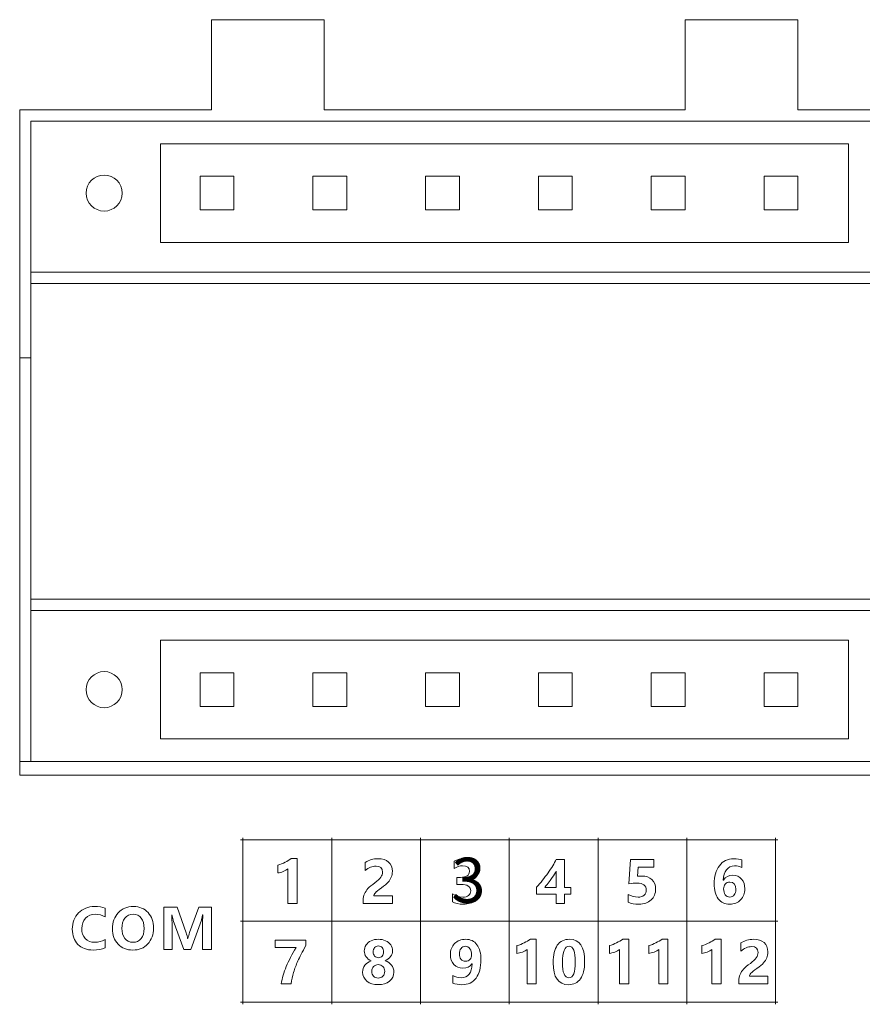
# Model space of a CAD drawing. Header units: millimetres. Extents: x -2390 to -1520, y 516 to 1788.
# Tile 16 of 33: x -2029 to -1991, y 955 to 999. Entities that reach past the tile are written whole.
import ezdxf

# ---------------------------------------------------------------- set-up
doc = ezdxf.new("R2010")
doc.units = ezdxf.units.MM
doc.layers.add('FORMAT', color=7, linetype='Continuous')

msp = doc.modelspace()

# ---------------------------------------------------------------- linework, layer by layer
at = {"color": 7, "linetype": 'ByBlock', "lineweight": 5}
for p, q in [((-2015.071, 998.565), (-2020.071, 998.565)), ((-2020.071, 998.565), (-2020.071, 994.565)), ((-2015.071, 994.565), (-2015.071, 998.565)), ((-1994.071, 998.565), (-1999.071, 998.565)), ((-1999.071, 998.565), (-1999.071, 994.565)), ((-1994.071, 994.565), (-1994.071, 998.565)), ((-2028.571, 994.565), (-2028.571, 965.065)), ((-2020.071, 994.565), (-2028.571, 994.565)), ((-1999.071, 994.565), (-2015.071, 994.565)), ((-1985.571, 994.565), (-1994.071, 994.565)), ((-2028.073, 994.065), (-1986.073, 994.065)), ((-2028.073, 987.365), (-2028.073, 994.065)), ((-2022.323, 993.065), (-2022.323, 988.688)), ((-1991.823, 993.065), (-2022.323, 993.065)), ((-1991.823, 988.688), (-1991.823, 993.065)), ((-2020.573, 991.627), (-2020.573, 990.127)), ((-2019.073, 991.627), (-2020.573, 991.627)), ((-2019.073, 990.127), (-2019.073, 991.627)), ((-2015.573, 991.627), (-2015.573, 990.127)), ((-2014.073, 991.627), (-2015.573, 991.627)), ((-2014.073, 990.127), (-2014.073, 991.627)), ((-2010.573, 991.627), (-2010.573, 990.127)), ((-2009.073, 991.627), (-2010.573, 991.627)), ((-2009.073, 990.127), (-2009.073, 991.627)), ((-2004.073, 991.627), (-2005.573, 991.627)), ((-2005.573, 991.627), (-2005.573, 990.127)), ((-2004.073, 990.127), (-2004.073, 991.627)), ((-2000.573, 991.627), (-2000.573, 990.127)), ((-1999.073, 991.627), (-2000.573, 991.627)), ((-1999.073, 990.127), (-1999.073, 991.627)), ((-1994.073, 991.627), (-1995.573, 991.627)), ((-1995.573, 991.627), (-1995.573, 990.127)), ((-1994.073, 990.127), (-1994.073, 991.627)), ((-2020.573, 990.127), (-2019.073, 990.127)), ((-2015.573, 990.127), (-2014.073, 990.127)), ((-2010.573, 990.127), (-2009.073, 990.127)), ((-2005.573, 990.127), (-2004.073, 990.127)), ((-2000.573, 990.127), (-1999.073, 990.127)), ((-1995.573, 990.127), (-1994.073, 990.127)), ((-2022.323, 988.688), (-1991.823, 988.688)), ((-2028.073, 987.365), (-1986.073, 987.365)), ((-2028.073, 986.865), (-2028.073, 987.365)), ((-2028.073, 986.865), (-1986.073, 986.865)), ((-2028.073, 972.865), (-2028.073, 986.865)), ((-2028.073, 983.565), (-2028.571, 983.565)), ((-2028.073, 972.865), (-1986.073, 972.865)), ((-2028.073, 972.365), (-2028.073, 972.865)), ((-2028.073, 972.365), (-1986.073, 972.365)), ((-2028.073, 965.665), (-2028.073, 972.365)), ((-2022.323, 971.041), (-2022.323, 966.665)), ((-1991.823, 971.041), (-2022.323, 971.041)), ((-1991.823, 966.665), (-1991.823, 971.041)), ((-2019.073, 969.603), (-2020.573, 969.603)), ((-2020.573, 969.603), (-2020.573, 968.103)), ((-2019.073, 968.103), (-2019.073, 969.603)), ((-2015.573, 969.603), (-2015.573, 968.103)), ((-2014.073, 969.603), (-2015.573, 969.603)), ((-2014.073, 968.103), (-2014.073, 969.603)), ((-2009.073, 969.603), (-2010.573, 969.603)), ((-2010.573, 969.603), (-2010.573, 968.103)), ((-2009.073, 968.103), (-2009.073, 969.603)), ((-2005.573, 969.603), (-2005.573, 968.103)), ((-2004.073, 969.603), (-2005.573, 969.603)), ((-2004.073, 968.103), (-2004.073, 969.603)), ((-2000.573, 969.603), (-2000.573, 968.103)), ((-1999.073, 969.603), (-2000.573, 969.603)), ((-1999.073, 968.103), (-1999.073, 969.603)), ((-1995.573, 969.603), (-1995.573, 968.103)), ((-1994.073, 969.603), (-1995.573, 969.603)), ((-1994.073, 968.103), (-1994.073, 969.603)), ((-2020.573, 968.103), (-2019.073, 968.103)), ((-2015.573, 968.103), (-2014.073, 968.103)), ((-2010.573, 968.103), (-2009.073, 968.103)), ((-2005.573, 968.103), (-2004.073, 968.103)), ((-2000.573, 968.103), (-1999.073, 968.103)), ((-1995.573, 968.103), (-1994.073, 968.103)), ((-2022.323, 966.665), (-1991.823, 966.665)), ((-2028.571, 965.665), (-2028.073, 965.665)), ((-1986.073, 965.665), (-2028.073, 965.665)), ((-2028.571, 965.065), (-1985.571, 965.065))]:
    msp.add_line(p, q, dxfattribs=at)
for centre in [(-2024.823, 990.877), (-2024.823, 968.853)]:
    msp.add_circle(centre, 0.8, dxfattribs=at)
at = {"layer": 'FORMAT', "color": 7, "linetype": 'ByBlock', "lineweight": 5}
for points, knots in [([(-2018.775, 962.186), (-2018.775, 962.186), (-2018.675, 962.186), (-2018.675, 962.186), (-2018.675, 962.186), (-2018.675, 962.186), (-2014.739, 962.186), (-2014.739, 962.186), (-2014.739, 962.186), (-2014.739, 962.186), (-2010.803, 962.186), (-2010.803, 962.186), (-2010.803, 962.186), (-2010.803, 962.186), (-2006.867, 962.186), (-2006.867, 962.186), (-2006.867, 962.186), (-2006.867, 962.186), (-2002.931, 962.186), (-2002.931, 962.186), (-2002.931, 962.186), (-2002.931, 962.186), (-1998.995, 962.186), (-1998.995, 962.186), (-1998.995, 962.186), (-1998.995, 962.186), (-1995.059, 962.186), (-1995.059, 962.186), (-1995.059, 962.186), (-1995.059, 962.186), (-1994.959, 962.186), (-1994.959, 962.186)], [0, 0, 0, 0, 0.111111, 0.111111, 0.111111, 0.111111, 0.222222, 0.222222, 0.222222, 0.222222, 0.333333, 0.333333, 0.333333, 0.333333, 0.444444, 0.444444, 0.444444, 0.444444, 0.555556, 0.555556, 0.555556, 0.555556, 0.666667, 0.666667, 0.666667, 0.666667, 0.777778, 0.777778, 0.777778, 0.777778, 1, 1, 1, 1]), ([(-2018.675, 954.899), (-2018.675, 954.899), (-2018.675, 954.999), (-2018.675, 954.999), (-2018.675, 954.999), (-2018.675, 954.999), (-2018.675, 958.592), (-2018.675, 958.592), (-2018.675, 958.592), (-2018.675, 958.592), (-2018.675, 962.186), (-2018.675, 962.186), (-2018.675, 962.186), (-2018.675, 962.186), (-2018.675, 962.286), (-2018.675, 962.286)], [0, 0, 0, 0, 0.2, 0.2, 0.2, 0.2, 0.4, 0.4, 0.4, 0.4, 0.6, 0.6, 0.6, 0.6, 1, 1, 1, 1]), ([(-2014.739, 954.899), (-2014.739, 954.899), (-2014.739, 954.999), (-2014.739, 954.999), (-2014.739, 954.999), (-2014.739, 954.999), (-2014.739, 958.592), (-2014.739, 958.592), (-2014.739, 958.592), (-2014.739, 958.592), (-2014.739, 962.186), (-2014.739, 962.186), (-2014.739, 962.186), (-2014.739, 962.186), (-2014.739, 962.286), (-2014.739, 962.286)], [0, 0, 0, 0, 0.2, 0.2, 0.2, 0.2, 0.4, 0.4, 0.4, 0.4, 0.6, 0.6, 0.6, 0.6, 1, 1, 1, 1]), ([(-2010.803, 954.899), (-2010.803, 954.899), (-2010.803, 954.999), (-2010.803, 954.999), (-2010.803, 954.999), (-2010.803, 954.999), (-2010.803, 958.592), (-2010.803, 958.592), (-2010.803, 958.592), (-2010.803, 958.592), (-2010.803, 962.186), (-2010.803, 962.186), (-2010.803, 962.186), (-2010.803, 962.186), (-2010.803, 962.286), (-2010.803, 962.286)], [0, 0, 0, 0, 0.2, 0.2, 0.2, 0.2, 0.4, 0.4, 0.4, 0.4, 0.6, 0.6, 0.6, 0.6, 1, 1, 1, 1]), ([(-2006.867, 954.899), (-2006.867, 954.899), (-2006.867, 954.999), (-2006.867, 954.999), (-2006.867, 954.999), (-2006.867, 954.999), (-2006.867, 958.592), (-2006.867, 958.592), (-2006.867, 958.592), (-2006.867, 958.592), (-2006.867, 962.186), (-2006.867, 962.186), (-2006.867, 962.186), (-2006.867, 962.186), (-2006.867, 962.286), (-2006.867, 962.286)], [0, 0, 0, 0, 0.2, 0.2, 0.2, 0.2, 0.4, 0.4, 0.4, 0.4, 0.6, 0.6, 0.6, 0.6, 1, 1, 1, 1]), ([(-2002.931, 954.899), (-2002.931, 954.899), (-2002.931, 954.999), (-2002.931, 954.999), (-2002.931, 954.999), (-2002.931, 954.999), (-2002.931, 958.592), (-2002.931, 958.592), (-2002.931, 958.592), (-2002.931, 958.592), (-2002.931, 962.186), (-2002.931, 962.186), (-2002.931, 962.186), (-2002.931, 962.186), (-2002.931, 962.286), (-2002.931, 962.286)], [0, 0, 0, 0, 0.2, 0.2, 0.2, 0.2, 0.4, 0.4, 0.4, 0.4, 0.6, 0.6, 0.6, 0.6, 1, 1, 1, 1]), ([(-1998.995, 954.899), (-1998.995, 954.899), (-1998.995, 954.999), (-1998.995, 954.999), (-1998.995, 954.999), (-1998.995, 954.999), (-1998.995, 958.592), (-1998.995, 958.592), (-1998.995, 958.592), (-1998.995, 958.592), (-1998.995, 962.186), (-1998.995, 962.186), (-1998.995, 962.186), (-1998.995, 962.186), (-1998.995, 962.286), (-1998.995, 962.286)], [0, 0, 0, 0, 0.2, 0.2, 0.2, 0.2, 0.4, 0.4, 0.4, 0.4, 0.6, 0.6, 0.6, 0.6, 1, 1, 1, 1]), ([(-1995.059, 954.899), (-1995.059, 954.899), (-1995.059, 954.999), (-1995.059, 954.999), (-1995.059, 954.999), (-1995.059, 954.999), (-1995.059, 958.592), (-1995.059, 958.592), (-1995.059, 958.592), (-1995.059, 958.592), (-1995.059, 962.186), (-1995.059, 962.186), (-1995.059, 962.186), (-1995.059, 962.186), (-1995.059, 962.286), (-1995.059, 962.286)], [0, 0, 0, 0, 0.2, 0.2, 0.2, 0.2, 0.4, 0.4, 0.4, 0.4, 0.6, 0.6, 0.6, 0.6, 1, 1, 1, 1]), ([(-2016.271, 961.365), (-2016.271, 961.365), (-2016.271, 959.374), (-2016.271, 959.374), (-2016.271, 959.374), (-2016.271, 959.374), (-2016.68, 959.374), (-2016.68, 959.374), (-2016.68, 959.374), (-2016.68, 959.374), (-2016.68, 960.907), (-2016.68, 960.907), (-2016.68, 960.907), (-2016.73, 960.864), (-2016.799, 960.824), (-2016.886, 960.79), (-2016.886, 960.79), (-2016.973, 960.755), (-2017.053, 960.733), (-2017.126, 960.725), (-2017.126, 960.725), (-2017.126, 960.725), (-2017.126, 961.073), (-2017.126, 961.073), (-2017.126, 961.073), (-2016.896, 961.14), (-2016.698, 961.238), (-2016.53, 961.365), (-2016.53, 961.365), (-2016.53, 961.365), (-2016.271, 961.365), (-2016.271, 961.365)], [0, 0, 0, 0, 0.111111, 0.111111, 0.111111, 0.111111, 0.222222, 0.222222, 0.222222, 0.222222, 0.333333, 0.333333, 0.333333, 0.333333, 0.444444, 0.444444, 0.444444, 0.444444, 0.555556, 0.555556, 0.555556, 0.555556, 0.666667, 0.666667, 0.666667, 0.666667, 0.777778, 0.777778, 0.777778, 0.777778, 1, 1, 1, 1]), ([(-2012.871, 959.713), (-2012.871, 959.713), (-2012.045, 959.713), (-2012.045, 959.713), (-2012.045, 959.713), (-2012.045, 959.713), (-2012.045, 959.374), (-2012.045, 959.374), (-2012.045, 959.374), (-2012.045, 959.374), (-2013.34, 959.374), (-2013.34, 959.374), (-2013.34, 959.374), (-2013.34, 959.374), (-2013.34, 959.519), (-2013.34, 959.519), (-2013.34, 959.519), (-2013.34, 959.62), (-2013.321, 959.713), (-2013.284, 959.797), (-2013.284, 959.797), (-2013.247, 959.881), (-2013.196, 959.959), (-2013.13, 960.032), (-2013.13, 960.032), (-2013.065, 960.104), (-2012.963, 960.189), (-2012.826, 960.286), (-2012.826, 960.286), (-2012.7, 960.38), (-2012.612, 960.463), (-2012.562, 960.536), (-2012.562, 960.536), (-2012.511, 960.608), (-2012.486, 960.685), (-2012.486, 960.766), (-2012.486, 960.766), (-2012.486, 960.942), (-2012.582, 961.029), (-2012.773, 961.029), (-2012.773, 961.029), (-2012.941, 961.029), (-2013.101, 960.962), (-2013.253, 960.828), (-2013.253, 960.828), (-2013.253, 960.828), (-2013.253, 961.19), (-2013.253, 961.19), (-2013.253, 961.19), (-2013.083, 961.3), (-2012.892, 961.355), (-2012.68, 961.355), (-2012.68, 961.355), (-2012.485, 961.355), (-2012.332, 961.305), (-2012.218, 961.206), (-2012.218, 961.206), (-2012.105, 961.107), (-2012.049, 960.97), (-2012.049, 960.796), (-2012.049, 960.796), (-2012.049, 960.698), (-2012.065, 960.61), (-2012.098, 960.532), (-2012.098, 960.532), (-2012.13, 960.454), (-2012.178, 960.38), (-2012.24, 960.311), (-2012.24, 960.311), (-2012.302, 960.242), (-2012.401, 960.16), (-2012.538, 960.063), (-2012.538, 960.063), (-2012.669, 959.97), (-2012.758, 959.897), (-2012.803, 959.846), (-2012.803, 959.846), (-2012.848, 959.795), (-2012.871, 959.75), (-2012.871, 959.713)], [0, 0, 0, 0, 0.047619, 0.047619, 0.047619, 0.047619, 0.095238, 0.095238, 0.095238, 0.095238, 0.142857, 0.142857, 0.142857, 0.142857, 0.190476, 0.190476, 0.190476, 0.190476, 0.238095, 0.238095, 0.238095, 0.238095, 0.285714, 0.285714, 0.285714, 0.285714, 0.333333, 0.333333, 0.333333, 0.333333, 0.380952, 0.380952, 0.380952, 0.380952, 0.428571, 0.428571, 0.428571, 0.428571, 0.47619, 0.47619, 0.47619, 0.47619, 0.52381, 0.52381, 0.52381, 0.52381, 0.571429, 0.571429, 0.571429, 0.571429, 0.619048, 0.619048, 0.619048, 0.619048, 0.666667, 0.666667, 0.666667, 0.666667, 0.714286, 0.714286, 0.714286, 0.714286, 0.761905, 0.761905, 0.761905, 0.761905, 0.809524, 0.809524, 0.809524, 0.809524, 0.857143, 0.857143, 0.857143, 0.857143, 0.904762, 0.904762, 0.904762, 0.904762, 1, 1, 1, 1]), ([(-2009.387, 959.798), (-2009.257, 959.701), (-2009.105, 959.652), (-2008.932, 959.652), (-2008.932, 959.652), (-2008.822, 959.652), (-2008.735, 959.677), (-2008.67, 959.725), (-2008.67, 959.725), (-2008.606, 959.774), (-2008.573, 959.843), (-2008.573, 959.933), (-2008.573, 959.933), (-2008.573, 960.025), (-2008.612, 960.096), (-2008.688, 960.144), (-2008.688, 960.144), (-2008.765, 960.193), (-2008.873, 960.217), (-2009.011, 960.217), (-2009.011, 960.217), (-2009.011, 960.217), (-2009.184, 960.217), (-2009.184, 960.217), (-2009.184, 960.217), (-2009.184, 960.217), (-2009.184, 960.53), (-2009.184, 960.53), (-2009.184, 960.53), (-2009.184, 960.53), (-2009.025, 960.53), (-2009.025, 960.53), (-2009.025, 960.53), (-2008.763, 960.53), (-2008.632, 960.618), (-2008.632, 960.794), (-2008.632, 960.794), (-2008.632, 960.96), (-2008.733, 961.043), (-2008.933, 961.043), (-2008.933, 961.043), (-2009.064, 961.043), (-2009.191, 961), (-2009.314, 960.915), (-2009.314, 960.915), (-2009.314, 960.915), (-2009.314, 961.251), (-2009.314, 961.251), (-2009.314, 961.251), (-2009.18, 961.32), (-2009.022, 961.355), (-2008.84, 961.355), (-2008.84, 961.355), (-2008.655, 961.355), (-2008.506, 961.312), (-2008.391, 961.227), (-2008.391, 961.227), (-2008.276, 961.142), (-2008.218, 961.024), (-2008.218, 960.873), (-2008.218, 960.873), (-2008.218, 960.618), (-2008.348, 960.458), (-2008.606, 960.393), (-2008.606, 960.393), (-2008.606, 960.393), (-2008.606, 960.387), (-2008.606, 960.387), (-2008.606, 960.387), (-2008.47, 960.372), (-2008.361, 960.322), (-2008.28, 960.238), (-2008.28, 960.238), (-2008.199, 960.153), (-2008.158, 960.051), (-2008.158, 959.93), (-2008.158, 959.93), (-2008.158, 959.745), (-2008.226, 959.6), (-2008.361, 959.496), (-2008.361, 959.496), (-2008.497, 959.392), (-2008.677, 959.341), (-2008.903, 959.341), (-2008.903, 959.341), (-2009.103, 959.341), (-2009.264, 959.374), (-2009.387, 959.44), (-2009.387, 959.44), (-2009.387, 959.44), (-2009.387, 959.798), (-2009.387, 959.798)], [0, 0, 0, 0, 0.041667, 0.041667, 0.041667, 0.041667, 0.083333, 0.083333, 0.083333, 0.083333, 0.125, 0.125, 0.125, 0.125, 0.166667, 0.166667, 0.166667, 0.166667, 0.208333, 0.208333, 0.208333, 0.208333, 0.25, 0.25, 0.25, 0.25, 0.291667, 0.291667, 0.291667, 0.291667, 0.333333, 0.333333, 0.333333, 0.333333, 0.375, 0.375, 0.375, 0.375, 0.416667, 0.416667, 0.416667, 0.416667, 0.458333, 0.458333, 0.458333, 0.458333, 0.5, 0.5, 0.5, 0.5, 0.541667, 0.541667, 0.541667, 0.541667, 0.583333, 0.583333, 0.583333, 0.583333, 0.625, 0.625, 0.625, 0.625, 0.666667, 0.666667, 0.666667, 0.666667, 0.708333, 0.708333, 0.708333, 0.708333, 0.75, 0.75, 0.75, 0.75, 0.791667, 0.791667, 0.791667, 0.791667, 0.833333, 0.833333, 0.833333, 0.833333, 0.875, 0.875, 0.875, 0.875, 0.916667, 0.916667, 0.916667, 0.916667, 1, 1, 1, 1]), ([(-2004.415, 961.322), (-2004.415, 961.322), (-2004.415, 960.085), (-2004.415, 960.085), (-2004.415, 960.085), (-2004.415, 960.085), (-2004.14, 960.085), (-2004.14, 960.085), (-2004.14, 960.085), (-2004.14, 960.085), (-2004.14, 959.79), (-2004.14, 959.79), (-2004.14, 959.79), (-2004.14, 959.79), (-2004.415, 959.79), (-2004.415, 959.79), (-2004.415, 959.79), (-2004.415, 959.79), (-2004.415, 959.374), (-2004.415, 959.374), (-2004.415, 959.374), (-2004.415, 959.374), (-2004.785, 959.374), (-2004.785, 959.374), (-2004.785, 959.374), (-2004.785, 959.374), (-2004.785, 959.79), (-2004.785, 959.79), (-2004.785, 959.79), (-2004.785, 959.79), (-2005.655, 959.79), (-2005.655, 959.79), (-2005.655, 959.79), (-2005.655, 959.79), (-2005.655, 960.087), (-2005.655, 960.087), (-2005.655, 960.087), (-2005.475, 960.289), (-2005.306, 960.502), (-2005.148, 960.726), (-2005.148, 960.726), (-2004.99, 960.951), (-2004.871, 961.15), (-2004.791, 961.322), (-2004.791, 961.322), (-2004.791, 961.322), (-2004.415, 961.322), (-2004.415, 961.322)], [0, 0, 0, 0, 0.076923, 0.076923, 0.076923, 0.076923, 0.153846, 0.153846, 0.153846, 0.153846, 0.230769, 0.230769, 0.230769, 0.230769, 0.307692, 0.307692, 0.307692, 0.307692, 0.384615, 0.384615, 0.384615, 0.384615, 0.461538, 0.461538, 0.461538, 0.461538, 0.538462, 0.538462, 0.538462, 0.538462, 0.615385, 0.615385, 0.615385, 0.615385, 0.692308, 0.692308, 0.692308, 0.692308, 0.769231, 0.769231, 0.769231, 0.769231, 0.846154, 0.846154, 0.846154, 0.846154, 1, 1, 1, 1]), ([(-2001.59, 959.425), (-2001.59, 959.425), (-2001.59, 959.776), (-2001.59, 959.776), (-2001.59, 959.776), (-2001.455, 959.693), (-2001.311, 959.652), (-2001.158, 959.652), (-2001.158, 959.652), (-2001.044, 959.652), (-2000.954, 959.68), (-2000.889, 959.737), (-2000.889, 959.737), (-2000.824, 959.794), (-2000.791, 959.87), (-2000.791, 959.967), (-2000.791, 959.967), (-2000.791, 960.169), (-2000.93, 960.27), (-2001.206, 960.27), (-2001.206, 960.27), (-2001.309, 960.27), (-2001.426, 960.262), (-2001.56, 960.247), (-2001.56, 960.247), (-2001.56, 960.247), (-2001.487, 961.322), (-2001.487, 961.322), (-2001.487, 961.322), (-2001.487, 961.322), (-2000.456, 961.322), (-2000.456, 961.322), (-2000.456, 961.322), (-2000.456, 961.322), (-2000.456, 960.988), (-2000.456, 960.988), (-2000.456, 960.988), (-2000.456, 960.988), (-2001.158, 960.988), (-2001.158, 960.988), (-2001.158, 960.988), (-2001.158, 960.988), (-2001.186, 960.578), (-2001.186, 960.578), (-2001.186, 960.578), (-2001.117, 960.584), (-2001.052, 960.587), (-2000.994, 960.587), (-2000.994, 960.587), (-2000.803, 960.587), (-2000.653, 960.535), (-2000.543, 960.431), (-2000.543, 960.431), (-2000.433, 960.327), (-2000.378, 960.186), (-2000.378, 960.008), (-2000.378, 960.008), (-2000.378, 959.812), (-2000.444, 959.652), (-2000.578, 959.527), (-2000.578, 959.527), (-2000.711, 959.403), (-2000.892, 959.341), (-2001.121, 959.341), (-2001.121, 959.341), (-2001.306, 959.341), (-2001.462, 959.368), (-2001.59, 959.425)], [0, 0, 0, 0, 0.055556, 0.055556, 0.055556, 0.055556, 0.111111, 0.111111, 0.111111, 0.111111, 0.166667, 0.166667, 0.166667, 0.166667, 0.222222, 0.222222, 0.222222, 0.222222, 0.277778, 0.277778, 0.277778, 0.277778, 0.333333, 0.333333, 0.333333, 0.333333, 0.388889, 0.388889, 0.388889, 0.388889, 0.444444, 0.444444, 0.444444, 0.444444, 0.5, 0.5, 0.5, 0.5, 0.555556, 0.555556, 0.555556, 0.555556, 0.611111, 0.611111, 0.611111, 0.611111, 0.666667, 0.666667, 0.666667, 0.666667, 0.722222, 0.722222, 0.722222, 0.722222, 0.777778, 0.777778, 0.777778, 0.777778, 0.833333, 0.833333, 0.833333, 0.833333, 0.888889, 0.888889, 0.888889, 0.888889, 1, 1, 1, 1]), ([(-1996.559, 960.959), (-1996.658, 961.015), (-1996.765, 961.043), (-1996.882, 961.043), (-1996.882, 961.043), (-1997.032, 961.043), (-1997.152, 960.984), (-1997.242, 960.866), (-1997.242, 960.866), (-1997.332, 960.749), (-1997.377, 960.596), (-1997.377, 960.409), (-1997.377, 960.409), (-1997.377, 960.409), (-1997.37, 960.409), (-1997.37, 960.409), (-1997.37, 960.409), (-1997.277, 960.552), (-1997.139, 960.623), (-1996.956, 960.623), (-1996.956, 960.623), (-1996.793, 960.623), (-1996.663, 960.567), (-1996.567, 960.455), (-1996.567, 960.455), (-1996.471, 960.343), (-1996.423, 960.198), (-1996.423, 960.018), (-1996.423, 960.018), (-1996.423, 959.822), (-1996.486, 959.66), (-1996.61, 959.532), (-1996.61, 959.532), (-1996.735, 959.404), (-1996.895, 959.341), (-1997.089, 959.341), (-1997.089, 959.341), (-1997.313, 959.341), (-1997.483, 959.421), (-1997.602, 959.582), (-1997.602, 959.582), (-1997.721, 959.743), (-1997.78, 959.963), (-1997.78, 960.243), (-1997.78, 960.243), (-1997.78, 960.573), (-1997.703, 960.841), (-1997.549, 961.046), (-1997.549, 961.046), (-1997.395, 961.252), (-1997.181, 961.355), (-1996.907, 961.355), (-1996.907, 961.355), (-1996.76, 961.355), (-1996.643, 961.337), (-1996.559, 961.302), (-1996.559, 961.302), (-1996.559, 961.302), (-1996.559, 960.959), (-1996.559, 960.959)], [0, 0, 0, 0, 0.0625, 0.0625, 0.0625, 0.0625, 0.125, 0.125, 0.125, 0.125, 0.1875, 0.1875, 0.1875, 0.1875, 0.25, 0.25, 0.25, 0.25, 0.3125, 0.3125, 0.3125, 0.3125, 0.375, 0.375, 0.375, 0.375, 0.4375, 0.4375, 0.4375, 0.4375, 0.5, 0.5, 0.5, 0.5, 0.5625, 0.5625, 0.5625, 0.5625, 0.625, 0.625, 0.625, 0.625, 0.6875, 0.6875, 0.6875, 0.6875, 0.75, 0.75, 0.75, 0.75, 0.8125, 0.8125, 0.8125, 0.8125, 0.875, 0.875, 0.875, 0.875, 1, 1, 1, 1]), ([(-2005.295, 960.085), (-2005.295, 960.085), (-2004.785, 960.085), (-2004.785, 960.085), (-2004.785, 960.085), (-2004.785, 960.085), (-2004.785, 960.799), (-2004.785, 960.799), (-2004.785, 960.799), (-2004.825, 960.724), (-2004.883, 960.632), (-2004.958, 960.525), (-2004.958, 960.525), (-2005.033, 960.418), (-2005.145, 960.271), (-2005.295, 960.085)], [0, 0, 0, 0, 0.2, 0.2, 0.2, 0.2, 0.4, 0.4, 0.4, 0.4, 0.6, 0.6, 0.6, 0.6, 1, 1, 1, 1]), ([(-1997.364, 960.014), (-1997.364, 959.914), (-1997.338, 959.829), (-1997.288, 959.758), (-1997.288, 959.758), (-1997.238, 959.687), (-1997.172, 959.652), (-1997.089, 959.652), (-1997.089, 959.652), (-1997.007, 959.652), (-1996.941, 959.685), (-1996.893, 959.749), (-1996.893, 959.749), (-1996.846, 959.814), (-1996.822, 959.895), (-1996.822, 959.992), (-1996.822, 959.992), (-1996.822, 960.211), (-1996.912, 960.32), (-1997.092, 960.32), (-1997.092, 960.32), (-1997.174, 960.32), (-1997.239, 960.291), (-1997.289, 960.233), (-1997.289, 960.233), (-1997.339, 960.175), (-1997.364, 960.102), (-1997.364, 960.014)], [0, 0, 0, 0, 0.125, 0.125, 0.125, 0.125, 0.25, 0.25, 0.25, 0.25, 0.375, 0.375, 0.375, 0.375, 0.5, 0.5, 0.5, 0.5, 0.625, 0.625, 0.625, 0.625, 0.75, 0.75, 0.75, 0.75, 1, 1, 1, 1]), ([(-2024.788, 957.404), (-2024.924, 957.337), (-2025.101, 957.304), (-2025.32, 957.304), (-2025.32, 957.304), (-2025.601, 957.304), (-2025.824, 957.388), (-2025.99, 957.556), (-2025.99, 957.556), (-2026.155, 957.725), (-2026.238, 957.949), (-2026.238, 958.23), (-2026.238, 958.23), (-2026.238, 958.525), (-2026.145, 958.766), (-2025.961, 958.954), (-2025.961, 958.954), (-2025.776, 959.141), (-2025.538, 959.235), (-2025.247, 959.235), (-2025.247, 959.235), (-2025.064, 959.235), (-2024.911, 959.212), (-2024.788, 959.164), (-2024.788, 959.164), (-2024.788, 959.164), (-2024.788, 958.78), (-2024.788, 958.78), (-2024.788, 958.78), (-2024.914, 958.854), (-2025.058, 958.89), (-2025.217, 958.89), (-2025.217, 958.89), (-2025.4, 958.89), (-2025.546, 958.832), (-2025.655, 958.716), (-2025.655, 958.716), (-2025.764, 958.599), (-2025.819, 958.447), (-2025.819, 958.258), (-2025.819, 958.258), (-2025.819, 958.075), (-2025.767, 957.928), (-2025.664, 957.816), (-2025.664, 957.816), (-2025.56, 957.705), (-2025.419, 957.649), (-2025.243, 957.649), (-2025.243, 957.649), (-2025.076, 957.649), (-2024.925, 957.688), (-2024.788, 957.769), (-2024.788, 957.769), (-2024.788, 957.769), (-2024.788, 957.404), (-2024.788, 957.404)], [0, 0, 0, 0, 0.066667, 0.066667, 0.066667, 0.066667, 0.133333, 0.133333, 0.133333, 0.133333, 0.2, 0.2, 0.2, 0.2, 0.266667, 0.266667, 0.266667, 0.266667, 0.333333, 0.333333, 0.333333, 0.333333, 0.4, 0.4, 0.4, 0.4, 0.466667, 0.466667, 0.466667, 0.466667, 0.533333, 0.533333, 0.533333, 0.533333, 0.6, 0.6, 0.6, 0.6, 0.666667, 0.666667, 0.666667, 0.666667, 0.733333, 0.733333, 0.733333, 0.733333, 0.8, 0.8, 0.8, 0.8, 0.866667, 0.866667, 0.866667, 0.866667, 1, 1, 1, 1]), ([(-2024.46, 958.245), (-2024.46, 958.538), (-2024.375, 958.776), (-2024.204, 958.96), (-2024.204, 958.96), (-2024.033, 959.143), (-2023.808, 959.235), (-2023.527, 959.235), (-2023.527, 959.235), (-2023.26, 959.235), (-2023.045, 959.146), (-2022.882, 958.969), (-2022.882, 958.969), (-2022.72, 958.791), (-2022.638, 958.563), (-2022.638, 958.284), (-2022.638, 958.284), (-2022.638, 957.993), (-2022.723, 957.757), (-2022.892, 957.576), (-2022.892, 957.576), (-2023.061, 957.394), (-2023.283, 957.304), (-2023.557, 957.304), (-2023.557, 957.304), (-2023.825, 957.304), (-2024.042, 957.391), (-2024.209, 957.567), (-2024.209, 957.567), (-2024.377, 957.743), (-2024.46, 957.969), (-2024.46, 958.245)], [0, 0, 0, 0, 0.111111, 0.111111, 0.111111, 0.111111, 0.222222, 0.222222, 0.222222, 0.222222, 0.333333, 0.333333, 0.333333, 0.333333, 0.444444, 0.444444, 0.444444, 0.444444, 0.555556, 0.555556, 0.555556, 0.555556, 0.666667, 0.666667, 0.666667, 0.666667, 0.777778, 0.777778, 0.777778, 0.777778, 1, 1, 1, 1]), ([(-2020.466, 957.336), (-2020.466, 957.336), (-2020.466, 958.47), (-2020.466, 958.47), (-2020.466, 958.47), (-2020.466, 958.574), (-2020.461, 958.705), (-2020.45, 958.864), (-2020.45, 958.864), (-2020.45, 958.864), (-2020.46, 958.864), (-2020.46, 958.864), (-2020.46, 958.864), (-2020.484, 958.744), (-2020.503, 958.664), (-2020.517, 958.624), (-2020.517, 958.624), (-2020.517, 958.624), (-2020.978, 957.336), (-2020.978, 957.336), (-2020.978, 957.336), (-2020.978, 957.336), (-2021.295, 957.336), (-2021.295, 957.336), (-2021.295, 957.336), (-2021.295, 957.336), (-2021.762, 958.612), (-2021.762, 958.612), (-2021.762, 958.612), (-2021.773, 958.642), (-2021.793, 958.726), (-2021.821, 958.864), (-2021.821, 958.864), (-2021.821, 958.864), (-2021.832, 958.864), (-2021.832, 958.864), (-2021.832, 958.864), (-2021.821, 958.707), (-2021.816, 958.55), (-2021.816, 958.392), (-2021.816, 958.392), (-2021.816, 958.392), (-2021.816, 957.336), (-2021.816, 957.336), (-2021.816, 957.336), (-2021.816, 957.336), (-2022.176, 957.336), (-2022.176, 957.336), (-2022.176, 957.336), (-2022.176, 957.336), (-2022.176, 959.204), (-2022.176, 959.204), (-2022.176, 959.204), (-2022.176, 959.204), (-2021.597, 959.204), (-2021.597, 959.204), (-2021.597, 959.204), (-2021.597, 959.204), (-2021.194, 958.075), (-2021.194, 958.075), (-2021.194, 958.075), (-2021.16, 957.982), (-2021.137, 957.894), (-2021.125, 957.812), (-2021.125, 957.812), (-2021.125, 957.812), (-2021.117, 957.812), (-2021.117, 957.812), (-2021.117, 957.812), (-2021.092, 957.914), (-2021.066, 958.003), (-2021.04, 958.078), (-2021.04, 958.078), (-2021.04, 958.078), (-2020.636, 959.204), (-2020.636, 959.204), (-2020.636, 959.204), (-2020.636, 959.204), (-2020.072, 959.204), (-2020.072, 959.204), (-2020.072, 959.204), (-2020.072, 959.204), (-2020.072, 957.336), (-2020.072, 957.336), (-2020.072, 957.336), (-2020.072, 957.336), (-2020.466, 957.336), (-2020.466, 957.336)], [0, 0, 0, 0, 0.043478, 0.043478, 0.043478, 0.043478, 0.086957, 0.086957, 0.086957, 0.086957, 0.130435, 0.130435, 0.130435, 0.130435, 0.173913, 0.173913, 0.173913, 0.173913, 0.217391, 0.217391, 0.217391, 0.217391, 0.26087, 0.26087, 0.26087, 0.26087, 0.304348, 0.304348, 0.304348, 0.304348, 0.347826, 0.347826, 0.347826, 0.347826, 0.391304, 0.391304, 0.391304, 0.391304, 0.434783, 0.434783, 0.434783, 0.434783, 0.478261, 0.478261, 0.478261, 0.478261, 0.521739, 0.521739, 0.521739, 0.521739, 0.565217, 0.565217, 0.565217, 0.565217, 0.608696, 0.608696, 0.608696, 0.608696, 0.652174, 0.652174, 0.652174, 0.652174, 0.695652, 0.695652, 0.695652, 0.695652, 0.73913, 0.73913, 0.73913, 0.73913, 0.782609, 0.782609, 0.782609, 0.782609, 0.826087, 0.826087, 0.826087, 0.826087, 0.869565, 0.869565, 0.869565, 0.869565, 0.913043, 0.913043, 0.913043, 0.913043, 1, 1, 1, 1]), ([(-2024.042, 958.267), (-2024.042, 958.085), (-2023.998, 957.937), (-2023.911, 957.821), (-2023.911, 957.821), (-2023.823, 957.706), (-2023.703, 957.649), (-2023.55, 957.649), (-2023.55, 957.649), (-2023.394, 957.649), (-2023.273, 957.704), (-2023.186, 957.814), (-2023.186, 957.814), (-2023.099, 957.925), (-2023.056, 958.073), (-2023.056, 958.26), (-2023.056, 958.26), (-2023.056, 958.454), (-2023.098, 958.608), (-2023.182, 958.721), (-2023.182, 958.721), (-2023.266, 958.834), (-2023.385, 958.89), (-2023.539, 958.89), (-2023.539, 958.89), (-2023.695, 958.89), (-2023.818, 958.833), (-2023.908, 958.717), (-2023.908, 958.717), (-2023.997, 958.601), (-2024.042, 958.451), (-2024.042, 958.267)], [0, 0, 0, 0, 0.111111, 0.111111, 0.111111, 0.111111, 0.222222, 0.222222, 0.222222, 0.222222, 0.333333, 0.333333, 0.333333, 0.333333, 0.444444, 0.444444, 0.444444, 0.444444, 0.555556, 0.555556, 0.555556, 0.555556, 0.666667, 0.666667, 0.666667, 0.666667, 0.777778, 0.777778, 0.777778, 0.777778, 1, 1, 1, 1]), ([(-2018.775, 958.592), (-2018.775, 958.592), (-2018.675, 958.592), (-2018.675, 958.592), (-2018.675, 958.592), (-2018.675, 958.592), (-2014.739, 958.592), (-2014.739, 958.592), (-2014.739, 958.592), (-2014.739, 958.592), (-2010.803, 958.592), (-2010.803, 958.592), (-2010.803, 958.592), (-2010.803, 958.592), (-2006.867, 958.592), (-2006.867, 958.592), (-2006.867, 958.592), (-2006.867, 958.592), (-2002.931, 958.592), (-2002.931, 958.592), (-2002.931, 958.592), (-2002.931, 958.592), (-1998.995, 958.592), (-1998.995, 958.592), (-1998.995, 958.592), (-1998.995, 958.592), (-1995.059, 958.592), (-1995.059, 958.592), (-1995.059, 958.592), (-1995.059, 958.592), (-1994.959, 958.592), (-1994.959, 958.592)], [0, 0, 0, 0, 0.111111, 0.111111, 0.111111, 0.111111, 0.222222, 0.222222, 0.222222, 0.222222, 0.333333, 0.333333, 0.333333, 0.333333, 0.444444, 0.444444, 0.444444, 0.444444, 0.555556, 0.555556, 0.555556, 0.555556, 0.666667, 0.666667, 0.666667, 0.666667, 0.777778, 0.777778, 0.777778, 0.777778, 1, 1, 1, 1]), ([(-2015.885, 957.503), (-2016.043, 957.22), (-2016.16, 956.992), (-2016.237, 956.82), (-2016.237, 956.82), (-2016.315, 956.647), (-2016.378, 956.479), (-2016.427, 956.315), (-2016.427, 956.315), (-2016.476, 956.152), (-2016.513, 955.981), (-2016.539, 955.803), (-2016.539, 955.803), (-2016.539, 955.803), (-2016.975, 955.803), (-2016.975, 955.803), (-2016.975, 955.803), (-2016.933, 956.057), (-2016.859, 956.314), (-2016.753, 956.574), (-2016.753, 956.574), (-2016.647, 956.834), (-2016.501, 957.115), (-2016.314, 957.416), (-2016.314, 957.416), (-2016.314, 957.416), (-2017.243, 957.416), (-2017.243, 957.416), (-2017.243, 957.416), (-2017.243, 957.416), (-2017.243, 957.75), (-2017.243, 957.75), (-2017.243, 957.75), (-2017.243, 957.75), (-2015.885, 957.75), (-2015.885, 957.75), (-2015.885, 957.75), (-2015.885, 957.75), (-2015.885, 957.503), (-2015.885, 957.503)], [0, 0, 0, 0, 0.090909, 0.090909, 0.090909, 0.090909, 0.181818, 0.181818, 0.181818, 0.181818, 0.272727, 0.272727, 0.272727, 0.272727, 0.363636, 0.363636, 0.363636, 0.363636, 0.454545, 0.454545, 0.454545, 0.454545, 0.545455, 0.545455, 0.545455, 0.545455, 0.636364, 0.636364, 0.636364, 0.636364, 0.727273, 0.727273, 0.727273, 0.727273, 0.818182, 0.818182, 0.818182, 0.818182, 1, 1, 1, 1]), ([(-2013.366, 956.327), (-2013.366, 956.44), (-2013.334, 956.541), (-2013.268, 956.629), (-2013.268, 956.629), (-2013.203, 956.717), (-2013.108, 956.781), (-2012.984, 956.822), (-2012.984, 956.822), (-2013.083, 956.872), (-2013.16, 956.935), (-2013.214, 957.011), (-2013.214, 957.011), (-2013.268, 957.087), (-2013.295, 957.172), (-2013.295, 957.265), (-2013.295, 957.265), (-2013.295, 957.362), (-2013.268, 957.45), (-2013.215, 957.53), (-2013.215, 957.53), (-2013.162, 957.609), (-2013.087, 957.671), (-2012.992, 957.716), (-2012.992, 957.716), (-2012.896, 957.761), (-2012.789, 957.783), (-2012.671, 957.783), (-2012.671, 957.783), (-2012.552, 957.783), (-2012.445, 957.761), (-2012.348, 957.717), (-2012.348, 957.717), (-2012.251, 957.673), (-2012.177, 957.611), (-2012.123, 957.532), (-2012.123, 957.532), (-2012.069, 957.453), (-2012.042, 957.366), (-2012.042, 957.27), (-2012.042, 957.27), (-2012.042, 957.179), (-2012.072, 957.095), (-2012.131, 957.017), (-2012.131, 957.017), (-2012.19, 956.939), (-2012.269, 956.878), (-2012.369, 956.832), (-2012.369, 956.832), (-2012.248, 956.791), (-2012.153, 956.726), (-2012.085, 956.638), (-2012.085, 956.638), (-2012.017, 956.551), (-2011.983, 956.448), (-2011.983, 956.33), (-2011.983, 956.33), (-2011.983, 956.166), (-2012.048, 956.031), (-2012.176, 955.927), (-2012.176, 955.927), (-2012.304, 955.823), (-2012.47, 955.771), (-2012.675, 955.771), (-2012.675, 955.771), (-2012.879, 955.771), (-2013.046, 955.823), (-2013.174, 955.927), (-2013.174, 955.927), (-2013.303, 956.031), (-2013.366, 956.164), (-2013.366, 956.327)], [0, 0, 0, 0, 0.052632, 0.052632, 0.052632, 0.052632, 0.105263, 0.105263, 0.105263, 0.105263, 0.157895, 0.157895, 0.157895, 0.157895, 0.210526, 0.210526, 0.210526, 0.210526, 0.263158, 0.263158, 0.263158, 0.263158, 0.315789, 0.315789, 0.315789, 0.315789, 0.368421, 0.368421, 0.368421, 0.368421, 0.421053, 0.421053, 0.421053, 0.421053, 0.473684, 0.473684, 0.473684, 0.473684, 0.526316, 0.526316, 0.526316, 0.526316, 0.578947, 0.578947, 0.578947, 0.578947, 0.631579, 0.631579, 0.631579, 0.631579, 0.684211, 0.684211, 0.684211, 0.684211, 0.736842, 0.736842, 0.736842, 0.736842, 0.789474, 0.789474, 0.789474, 0.789474, 0.842105, 0.842105, 0.842105, 0.842105, 0.894737, 0.894737, 0.894737, 0.894737, 1, 1, 1, 1]), ([(-2009.367, 956.181), (-2009.263, 956.114), (-2009.14, 956.08), (-2009, 956.08), (-2009, 956.08), (-2008.685, 956.08), (-2008.525, 956.285), (-2008.518, 956.694), (-2008.518, 956.694), (-2008.518, 956.694), (-2008.525, 956.697), (-2008.525, 956.697), (-2008.525, 956.697), (-2008.611, 956.565), (-2008.743, 956.499), (-2008.922, 956.499), (-2008.922, 956.499), (-2009.083, 956.499), (-2009.216, 956.556), (-2009.321, 956.67), (-2009.321, 956.67), (-2009.425, 956.783), (-2009.477, 956.926), (-2009.477, 957.099), (-2009.477, 957.099), (-2009.477, 957.302), (-2009.415, 957.467), (-2009.289, 957.593), (-2009.289, 957.593), (-2009.163, 957.72), (-2008.999, 957.783), (-2008.797, 957.783), (-2008.797, 957.783), (-2008.587, 957.783), (-2008.422, 957.703), (-2008.302, 957.543), (-2008.302, 957.543), (-2008.182, 957.383), (-2008.122, 957.159), (-2008.122, 956.873), (-2008.122, 956.873), (-2008.122, 956.532), (-2008.194, 956.263), (-2008.339, 956.065), (-2008.339, 956.065), (-2008.483, 955.867), (-2008.691, 955.769), (-2008.963, 955.769), (-2008.963, 955.769), (-2009.116, 955.769), (-2009.251, 955.794), (-2009.367, 955.843), (-2009.367, 955.843), (-2009.367, 955.843), (-2009.367, 956.181), (-2009.367, 956.181)], [0, 0, 0, 0, 0.066667, 0.066667, 0.066667, 0.066667, 0.133333, 0.133333, 0.133333, 0.133333, 0.2, 0.2, 0.2, 0.2, 0.266667, 0.266667, 0.266667, 0.266667, 0.333333, 0.333333, 0.333333, 0.333333, 0.4, 0.4, 0.4, 0.4, 0.466667, 0.466667, 0.466667, 0.466667, 0.533333, 0.533333, 0.533333, 0.533333, 0.6, 0.6, 0.6, 0.6, 0.666667, 0.666667, 0.666667, 0.666667, 0.733333, 0.733333, 0.733333, 0.733333, 0.8, 0.8, 0.8, 0.8, 0.866667, 0.866667, 0.866667, 0.866667, 1, 1, 1, 1]), ([(-2005.669, 957.793), (-2005.669, 957.793), (-2005.669, 955.803), (-2005.669, 955.803), (-2005.669, 955.803), (-2005.669, 955.803), (-2006.077, 955.803), (-2006.077, 955.803), (-2006.077, 955.803), (-2006.077, 955.803), (-2006.077, 957.335), (-2006.077, 957.335), (-2006.077, 957.335), (-2006.127, 957.292), (-2006.197, 957.252), (-2006.284, 957.218), (-2006.284, 957.218), (-2006.371, 957.183), (-2006.451, 957.161), (-2006.524, 957.153), (-2006.524, 957.153), (-2006.524, 957.153), (-2006.524, 957.501), (-2006.524, 957.501), (-2006.524, 957.501), (-2006.294, 957.568), (-2006.095, 957.666), (-2005.928, 957.793), (-2005.928, 957.793), (-2005.928, 957.793), (-2005.669, 957.793), (-2005.669, 957.793)], [0, 0, 0, 0, 0.111111, 0.111111, 0.111111, 0.111111, 0.222222, 0.222222, 0.222222, 0.222222, 0.333333, 0.333333, 0.333333, 0.333333, 0.444444, 0.444444, 0.444444, 0.444444, 0.555556, 0.555556, 0.555556, 0.555556, 0.666667, 0.666667, 0.666667, 0.666667, 0.777778, 0.777778, 0.777778, 0.777778, 1, 1, 1, 1]), ([(-2004.922, 956.744), (-2004.922, 957.082), (-2004.86, 957.339), (-2004.736, 957.516), (-2004.736, 957.516), (-2004.612, 957.694), (-2004.432, 957.783), (-2004.197, 957.783), (-2004.197, 957.783), (-2003.75, 957.783), (-2003.526, 957.452), (-2003.526, 956.79), (-2003.526, 956.79), (-2003.526, 956.464), (-2003.587, 956.212), (-2003.708, 956.035), (-2003.708, 956.035), (-2003.83, 955.857), (-2004.006, 955.769), (-2004.235, 955.769), (-2004.235, 955.769), (-2004.693, 955.769), (-2004.922, 956.094), (-2004.922, 956.744)], [0, 0, 0, 0, 0.142857, 0.142857, 0.142857, 0.142857, 0.285714, 0.285714, 0.285714, 0.285714, 0.428571, 0.428571, 0.428571, 0.428571, 0.571429, 0.571429, 0.571429, 0.571429, 0.714286, 0.714286, 0.714286, 0.714286, 1, 1, 1, 1]), ([(-2001.572, 957.793), (-2001.572, 957.793), (-2001.572, 955.803), (-2001.572, 955.803), (-2001.572, 955.803), (-2001.572, 955.803), (-2001.981, 955.803), (-2001.981, 955.803), (-2001.981, 955.803), (-2001.981, 955.803), (-2001.981, 957.335), (-2001.981, 957.335), (-2001.981, 957.335), (-2002.031, 957.292), (-2002.1, 957.252), (-2002.187, 957.218), (-2002.187, 957.218), (-2002.274, 957.183), (-2002.354, 957.161), (-2002.427, 957.153), (-2002.427, 957.153), (-2002.427, 957.153), (-2002.427, 957.501), (-2002.427, 957.501), (-2002.427, 957.501), (-2002.197, 957.568), (-2001.999, 957.666), (-2001.831, 957.793), (-2001.831, 957.793), (-2001.831, 957.793), (-2001.572, 957.793), (-2001.572, 957.793)], [0, 0, 0, 0, 0.111111, 0.111111, 0.111111, 0.111111, 0.222222, 0.222222, 0.222222, 0.222222, 0.333333, 0.333333, 0.333333, 0.333333, 0.444444, 0.444444, 0.444444, 0.444444, 0.555556, 0.555556, 0.555556, 0.555556, 0.666667, 0.666667, 0.666667, 0.666667, 0.777778, 0.777778, 0.777778, 0.777778, 1, 1, 1, 1]), ([(-1999.83, 957.793), (-1999.83, 957.793), (-1999.83, 955.803), (-1999.83, 955.803), (-1999.83, 955.803), (-1999.83, 955.803), (-2000.239, 955.803), (-2000.239, 955.803), (-2000.239, 955.803), (-2000.239, 955.803), (-2000.239, 957.335), (-2000.239, 957.335), (-2000.239, 957.335), (-2000.289, 957.292), (-2000.358, 957.252), (-2000.446, 957.218), (-2000.446, 957.218), (-2000.533, 957.183), (-2000.612, 957.161), (-2000.685, 957.153), (-2000.685, 957.153), (-2000.685, 957.153), (-2000.685, 957.501), (-2000.685, 957.501), (-2000.685, 957.501), (-2000.456, 957.568), (-2000.257, 957.666), (-2000.09, 957.793), (-2000.09, 957.793), (-2000.09, 957.793), (-1999.83, 957.793), (-1999.83, 957.793)], [0, 0, 0, 0, 0.111111, 0.111111, 0.111111, 0.111111, 0.222222, 0.222222, 0.222222, 0.222222, 0.333333, 0.333333, 0.333333, 0.333333, 0.444444, 0.444444, 0.444444, 0.444444, 0.555556, 0.555556, 0.555556, 0.555556, 0.666667, 0.666667, 0.666667, 0.666667, 0.777778, 0.777778, 0.777778, 0.777778, 1, 1, 1, 1]), ([(-1997.475, 957.793), (-1997.475, 957.793), (-1997.475, 955.803), (-1997.475, 955.803), (-1997.475, 955.803), (-1997.475, 955.803), (-1997.884, 955.803), (-1997.884, 955.803), (-1997.884, 955.803), (-1997.884, 955.803), (-1997.884, 957.335), (-1997.884, 957.335), (-1997.884, 957.335), (-1997.934, 957.292), (-1998.003, 957.252), (-1998.09, 957.218), (-1998.09, 957.218), (-1998.178, 957.183), (-1998.257, 957.161), (-1998.33, 957.153), (-1998.33, 957.153), (-1998.33, 957.153), (-1998.33, 957.501), (-1998.33, 957.501), (-1998.33, 957.501), (-1998.101, 957.568), (-1997.902, 957.666), (-1997.735, 957.793), (-1997.735, 957.793), (-1997.735, 957.793), (-1997.475, 957.793), (-1997.475, 957.793)], [0, 0, 0, 0, 0.111111, 0.111111, 0.111111, 0.111111, 0.222222, 0.222222, 0.222222, 0.222222, 0.333333, 0.333333, 0.333333, 0.333333, 0.444444, 0.444444, 0.444444, 0.444444, 0.555556, 0.555556, 0.555556, 0.555556, 0.666667, 0.666667, 0.666667, 0.666667, 0.777778, 0.777778, 0.777778, 0.777778, 1, 1, 1, 1]), ([(-1996.223, 956.141), (-1996.223, 956.141), (-1995.397, 956.141), (-1995.397, 956.141), (-1995.397, 956.141), (-1995.397, 956.141), (-1995.397, 955.803), (-1995.397, 955.803), (-1995.397, 955.803), (-1995.397, 955.803), (-1996.692, 955.803), (-1996.692, 955.803), (-1996.692, 955.803), (-1996.692, 955.803), (-1996.692, 955.947), (-1996.692, 955.947), (-1996.692, 955.947), (-1996.692, 956.048), (-1996.673, 956.141), (-1996.636, 956.225), (-1996.636, 956.225), (-1996.599, 956.309), (-1996.548, 956.387), (-1996.482, 956.46), (-1996.482, 956.46), (-1996.417, 956.532), (-1996.315, 956.617), (-1996.178, 956.714), (-1996.178, 956.714), (-1996.052, 956.808), (-1995.964, 956.891), (-1995.914, 956.964), (-1995.914, 956.964), (-1995.863, 957.037), (-1995.838, 957.113), (-1995.838, 957.194), (-1995.838, 957.194), (-1995.838, 957.37), (-1995.934, 957.457), (-1996.125, 957.457), (-1996.125, 957.457), (-1996.293, 957.457), (-1996.453, 957.39), (-1996.605, 957.256), (-1996.605, 957.256), (-1996.605, 957.256), (-1996.605, 957.618), (-1996.605, 957.618), (-1996.605, 957.618), (-1996.435, 957.728), (-1996.244, 957.783), (-1996.032, 957.783), (-1996.032, 957.783), (-1995.837, 957.783), (-1995.684, 957.734), (-1995.57, 957.634), (-1995.57, 957.634), (-1995.457, 957.535), (-1995.401, 957.398), (-1995.401, 957.224), (-1995.401, 957.224), (-1995.401, 957.126), (-1995.417, 957.038), (-1995.45, 956.96), (-1995.45, 956.96), (-1995.482, 956.882), (-1995.53, 956.808), (-1995.592, 956.74), (-1995.592, 956.74), (-1995.654, 956.67), (-1995.753, 956.588), (-1995.89, 956.491), (-1995.89, 956.491), (-1996.021, 956.398), (-1996.11, 956.325), (-1996.155, 956.274), (-1996.155, 956.274), (-1996.2, 956.223), (-1996.223, 956.179), (-1996.223, 956.141)], [0, 0, 0, 0, 0.047619, 0.047619, 0.047619, 0.047619, 0.095238, 0.095238, 0.095238, 0.095238, 0.142857, 0.142857, 0.142857, 0.142857, 0.190476, 0.190476, 0.190476, 0.190476, 0.238095, 0.238095, 0.238095, 0.238095, 0.285714, 0.285714, 0.285714, 0.285714, 0.333333, 0.333333, 0.333333, 0.333333, 0.380952, 0.380952, 0.380952, 0.380952, 0.428571, 0.428571, 0.428571, 0.428571, 0.47619, 0.47619, 0.47619, 0.47619, 0.52381, 0.52381, 0.52381, 0.52381, 0.571429, 0.571429, 0.571429, 0.571429, 0.619048, 0.619048, 0.619048, 0.619048, 0.666667, 0.666667, 0.666667, 0.666667, 0.714286, 0.714286, 0.714286, 0.714286, 0.761905, 0.761905, 0.761905, 0.761905, 0.809524, 0.809524, 0.809524, 0.809524, 0.857143, 0.857143, 0.857143, 0.857143, 0.904762, 0.904762, 0.904762, 0.904762, 1, 1, 1, 1]), ([(-2012.9, 957.224), (-2012.9, 957.152), (-2012.878, 957.091), (-2012.834, 957.04), (-2012.834, 957.04), (-2012.79, 956.99), (-2012.734, 956.964), (-2012.667, 956.964), (-2012.667, 956.964), (-2012.603, 956.964), (-2012.548, 956.989), (-2012.502, 957.039), (-2012.502, 957.039), (-2012.457, 957.088), (-2012.435, 957.15), (-2012.435, 957.224), (-2012.435, 957.224), (-2012.435, 957.297), (-2012.457, 957.36), (-2012.501, 957.411), (-2012.501, 957.411), (-2012.545, 957.462), (-2012.6, 957.488), (-2012.667, 957.488), (-2012.667, 957.488), (-2012.736, 957.488), (-2012.792, 957.462), (-2012.835, 957.411), (-2012.835, 957.411), (-2012.878, 957.36), (-2012.9, 957.297), (-2012.9, 957.224)], [0, 0, 0, 0, 0.111111, 0.111111, 0.111111, 0.111111, 0.222222, 0.222222, 0.222222, 0.222222, 0.333333, 0.333333, 0.333333, 0.333333, 0.444444, 0.444444, 0.444444, 0.444444, 0.555556, 0.555556, 0.555556, 0.555556, 0.666667, 0.666667, 0.666667, 0.666667, 0.777778, 0.777778, 0.777778, 0.777778, 1, 1, 1, 1]), ([(-2009.079, 957.135), (-2009.079, 957.032), (-2009.054, 956.952), (-2009.004, 956.893), (-2009.004, 956.893), (-2008.954, 956.834), (-2008.886, 956.805), (-2008.8, 956.805), (-2008.8, 956.805), (-2008.722, 956.805), (-2008.659, 956.833), (-2008.609, 956.889), (-2008.609, 956.889), (-2008.559, 956.945), (-2008.534, 957.015), (-2008.534, 957.098), (-2008.534, 957.098), (-2008.534, 957.198), (-2008.559, 957.285), (-2008.609, 957.359), (-2008.609, 957.359), (-2008.659, 957.434), (-2008.726, 957.471), (-2008.81, 957.471), (-2008.81, 957.471), (-2008.891, 957.471), (-2008.956, 957.439), (-2009.005, 957.374), (-2009.005, 957.374), (-2009.054, 957.31), (-2009.079, 957.23), (-2009.079, 957.135)], [0, 0, 0, 0, 0.111111, 0.111111, 0.111111, 0.111111, 0.222222, 0.222222, 0.222222, 0.222222, 0.333333, 0.333333, 0.333333, 0.333333, 0.444444, 0.444444, 0.444444, 0.444444, 0.555556, 0.555556, 0.555556, 0.555556, 0.666667, 0.666667, 0.666667, 0.666667, 0.777778, 0.777778, 0.777778, 0.777778, 1, 1, 1, 1]), ([(-2004.51, 956.755), (-2004.51, 956.305), (-2004.415, 956.08), (-2004.223, 956.08), (-2004.223, 956.08), (-2004.034, 956.08), (-2003.94, 956.312), (-2003.94, 956.775), (-2003.94, 956.775), (-2003.94, 957.239), (-2004.031, 957.471), (-2004.215, 957.471), (-2004.215, 957.471), (-2004.412, 957.471), (-2004.51, 957.232), (-2004.51, 956.755)], [0, 0, 0, 0, 0.2, 0.2, 0.2, 0.2, 0.4, 0.4, 0.4, 0.4, 0.6, 0.6, 0.6, 0.6, 1, 1, 1, 1]), ([(-2012.96, 956.364), (-2012.96, 956.273), (-2012.934, 956.2), (-2012.882, 956.146), (-2012.882, 956.146), (-2012.83, 956.091), (-2012.761, 956.064), (-2012.674, 956.064), (-2012.674, 956.064), (-2012.59, 956.064), (-2012.521, 956.091), (-2012.467, 956.146), (-2012.467, 956.146), (-2012.414, 956.2), (-2012.387, 956.273), (-2012.387, 956.364), (-2012.387, 956.364), (-2012.387, 956.448), (-2012.414, 956.518), (-2012.469, 956.575), (-2012.469, 956.575), (-2012.523, 956.632), (-2012.591, 956.66), (-2012.674, 956.66), (-2012.674, 956.66), (-2012.758, 956.66), (-2012.827, 956.632), (-2012.881, 956.575), (-2012.881, 956.575), (-2012.934, 956.518), (-2012.96, 956.448), (-2012.96, 956.364)], [0, 0, 0, 0, 0.111111, 0.111111, 0.111111, 0.111111, 0.222222, 0.222222, 0.222222, 0.222222, 0.333333, 0.333333, 0.333333, 0.333333, 0.444444, 0.444444, 0.444444, 0.444444, 0.555556, 0.555556, 0.555556, 0.555556, 0.666667, 0.666667, 0.666667, 0.666667, 0.777778, 0.777778, 0.777778, 0.777778, 1, 1, 1, 1]), ([(-2018.775, 954.999), (-2018.775, 954.999), (-2018.675, 954.999), (-2018.675, 954.999), (-2018.675, 954.999), (-2018.675, 954.999), (-2014.739, 954.999), (-2014.739, 954.999), (-2014.739, 954.999), (-2014.739, 954.999), (-2010.803, 954.999), (-2010.803, 954.999), (-2010.803, 954.999), (-2010.803, 954.999), (-2006.867, 954.999), (-2006.867, 954.999), (-2006.867, 954.999), (-2006.867, 954.999), (-2002.931, 954.999), (-2002.931, 954.999), (-2002.931, 954.999), (-2002.931, 954.999), (-1998.995, 954.999), (-1998.995, 954.999), (-1998.995, 954.999), (-1998.995, 954.999), (-1995.059, 954.999), (-1995.059, 954.999), (-1995.059, 954.999), (-1995.059, 954.999), (-1994.959, 954.999), (-1994.959, 954.999)], [0, 0, 0, 0, 0.111111, 0.111111, 0.111111, 0.111111, 0.222222, 0.222222, 0.222222, 0.222222, 0.333333, 0.333333, 0.333333, 0.333333, 0.444444, 0.444444, 0.444444, 0.444444, 0.555556, 0.555556, 0.555556, 0.555556, 0.666667, 0.666667, 0.666667, 0.666667, 0.777778, 0.777778, 0.777778, 0.777778, 1, 1, 1, 1])]:
    msp.add_open_spline(points, degree=3, knots=knots, dxfattribs=at)

# ---------------------------------------------------------------- texts
at = {"linetype": 'ByBlock', "lineweight": 5, "insert": (-2009.436, 961.401), "char_height": 2, "attachment_point": 1}
msp.add_mtext_dynamic_manual_height_columns('{\\fMicrosoft YaHei|b0|i0|c134|p34;3}', width=8.00379, gutter_width=17.5, heights=[0], dxfattribs=at)

doc.saveas('drawing.dxf')
